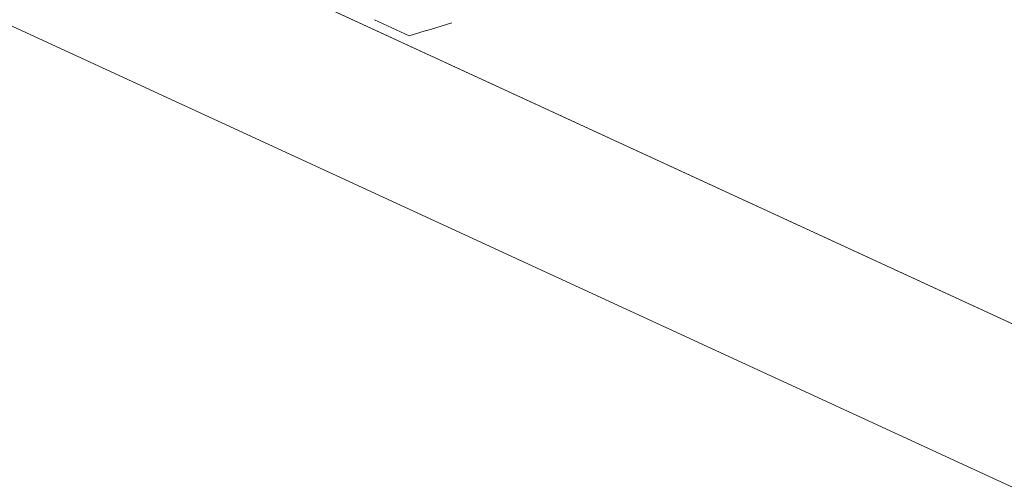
# Model space of a CAD drawing. Header units: inches. Extents: x 513 to 854, y 267 to 501.
# Tile 13 of 214: x 591.65 to 600.58, y 327.1 to 331.3. Entities that reach past the tile are written whole.
import ezdxf

# ---------------------------------------------------------------- set-up
doc = ezdxf.new("R2010")
doc.units = ezdxf.units.IN
doc.header["$MEASUREMENT"] = 0
doc.layers.add('1', color=7, linetype='Continuous')

# ---------------------------------------------------------------- blocks, each defined once
blk = doc.blocks.new('block 4159')
at = {"layer": '1', "color": 18, "lineweight": 13, "true_color": 0x4c0000}
blk.add_lwpolyline([(619.7537, 319.7335), (548.3492, 352.6719)], dxfattribs=at)
blk = doc.blocks.new('block 4165')
at = {"layer": '1', "color": 18, "lineweight": 13, "true_color": 0x4c0000}
blk.add_lwpolyline([(619.7537, 319.7335), (548.3492, 352.6719)], dxfattribs=at)
blk = doc.blocks.new('block 6582')
at = {"layer": '1', "color": 155, "lineweight": 18, "true_color": 0x4c7299}
blk.add_lwpolyline([(619.7537, 319.7335), (548.3492, 352.6719)], dxfattribs=at)
blk = doc.blocks.new('block 6620')
at = {"layer": '1', "color": 155, "lineweight": 18, "true_color": 0x4c7299}
blk.add_lwpolyline([(619.7537, 318.2506), (548.3492, 351.1889)], dxfattribs=at)
blk = doc.blocks.new('block 6623')
at = {"layer": '1', "color": 18, "lineweight": 18, "true_color": 0x4c0000}
blk.add_lwpolyline([(619.7537, 319.7335), (571.28, 342.0941), (559.1615, 347.6842), (553.1023, 350.4793)], dxfattribs=at)
blk = doc.blocks.new('block 6838')
at = {"layer": '1', "color": 18, "lineweight": 13, "true_color": 0x4c0000}
blk.add_lwpolyline([(619.7537, 319.7335), (571.28, 342.0941), (559.1615, 347.6842), (553.1023, 350.4793)], dxfattribs=at)
blk = doc.blocks.new('block 6989')
at = {"layer": '1', "color": 18, "lineweight": 18, "true_color": 0x4c0000}
blk.add_open_spline([(595.569, 331.2763), (595.4397, 331.2368), (595.3105, 331.1973), (595.1812, 331.1578), (595.076, 331.2064), (594.9708, 331.2549), (594.8656, 331.3034)], degree=3, knots=[0, 0, 0, 0, 1, 1, 1, 2, 2, 2, 2], dxfattribs=at)
blk = doc.blocks.new('block 7009')
at = {"layer": '1', "color": 18, "lineweight": 13, "true_color": 0x4c0000}
blk.add_open_spline([(595.569, 331.2763), (595.4397, 331.2368), (595.3105, 331.1973), (595.1812, 331.1578), (595.076, 331.2064), (594.9708, 331.2549), (594.8656, 331.3034)], degree=3, knots=[0, 0, 0, 0, 1, 1, 1, 2, 2, 2, 2], dxfattribs=at)

msp = doc.modelspace()

# ---------------------------------------------------------------- block references
at = {"layer": '1'}
for name in ['block 6623', 'block 6838', 'block 4159', 'block 4165', 'block 6582', 'block 6620', 'block 6989', 'block 7009']:
    msp.add_blockref(name, (0, 0), dxfattribs=at)

doc.saveas('drawing.dxf')
